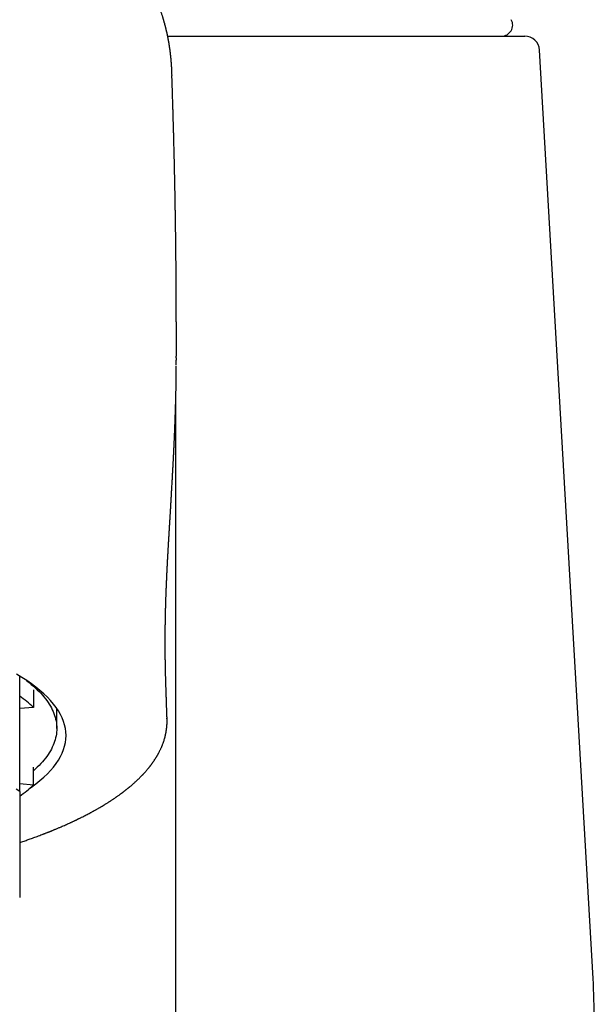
# Model space of a CAD drawing. Header units: millimetres. Extents: x 8 to 599, y 12 to 472.
# Tile 33 of 46: x 324 to 340, y 389 to 416. Entities that reach past the tile are written whole.
import ezdxf

# ---------------------------------------------------------------- set-up
doc = ezdxf.new("R2010")
doc.units = ezdxf.units.MM

msp = doc.modelspace()

# ---------------------------------------------------------------- linework, layer by layer
at = {"color": 7, "linetype": 'Continuous', "lineweight": 30}
for p, q in [((327.993, 415.325), (337.622, 415.325)), ((339.467, 389.9), (338.022, 414.948)), ((328.225, 407.316), (328.225, 407.293)), ((328.224, 406.457), (328.225, 406.584)), ((328.215, 374.782), (328.215, 405.702)), ((324, 394.942), (324, 398.058)), ((324.368, 397.691), (324.368, 397.214)), ((324.368, 397.214), (324, 397.18)), ((325, 396.646), (325, 397.187)), ((327.964, 396.919), (327.964, 396.909)), ((324.368, 395.122), (324.368, 395.6)), ((324, 395.156), (324.368, 395.122))]:
    msp.add_line(p, q, dxfattribs=at)
at = {"color": 7, "linetype": 'Continuous', "lineweight": 30, "flags": 128}
for points in [[(324.241, 395.007), (324.318, 395.061), (324.436, 395.149), (324.547, 395.239), (324.65, 395.329), (324.746, 395.42), (324.833, 395.512), (324.912, 395.604), (324.982, 395.697), (325.045, 395.791), (325.099, 395.885), (325.145, 395.979), (325.183, 396.074), (325.212, 396.169), (325.233, 396.264), (325.246, 396.359), (325.25, 396.455), (325.246, 396.55), (325.233, 396.645), (325.212, 396.74), (325.183, 396.835), (325.145, 396.93), (325.099, 397.024), (325.045, 397.118), (324.982, 397.212), (324.912, 397.305), (324.833, 397.397), (324.746, 397.489), (324.65, 397.58), (324.547, 397.671), (324.436, 397.76), (324.318, 397.849), (324.191, 397.936), (324.057, 398.023), (323.915, 398.108)], [(324.164, 397.954), (324.194, 397.931), (324.254, 397.884), (324.312, 397.836), (324.368, 397.789), (324.421, 397.741), (324.472, 397.692), (324.521, 397.644), (324.567, 397.595), (324.611, 397.546), (324.653, 397.497), (324.693, 397.448), (324.73, 397.399), (324.764, 397.349), (324.797, 397.299), (324.827, 397.25), (324.854, 397.2), (324.88, 397.15), (324.902, 397.1), (324.923, 397.049), (324.941, 396.999), (324.957, 396.949), (324.97, 396.898), (324.981, 396.848), (324.989, 396.797), (324.995, 396.747), (324.999, 396.696), (325, 396.646), (324.999, 396.595), (324.995, 396.544), (324.989, 396.494), (324.981, 396.443), (324.97, 396.393), (324.957, 396.342), (324.941, 396.292), (324.923, 396.242), (324.902, 396.191), (324.88, 396.141), (324.854, 396.091), (324.827, 396.041), (324.797, 395.992), (324.764, 395.942), (324.73, 395.892), (324.693, 395.843), (324.653, 395.794), (324.611, 395.745), (324.567, 395.696), (324.521, 395.647), (324.472, 395.599), (324.421, 395.55), (324.368, 395.503)], [(324, 394.942), (323.905, 395.005)]]:
    msp.add_lwpolyline(points, dxfattribs=at)
at = {"color": 7, "linetype": 'Continuous', "lineweight": 30}
for centre, radius, start, end in [((336.998, 415.625), 0.3, 270, 28.6049), ((337.622, 414.925), 0.4, 3.3019, 90), ((321.988, 394.706), 3.458, 46.4972, 54.4178), ((322.036, 397.572), 3.383, 305.515, 313.5901), ((319.5, 388.749), 20, 360, 3.3019)]:
    msp.add_arc(centre, radius, start, end, dxfattribs=at)
for points, knots in [([(328.108, 414.302), (328.108, 414.309), (328.107, 414.322), (328.107, 414.34), (328.106, 414.356), (328.106, 414.369), (328.105, 414.382), (328.104, 414.395), (328.104, 414.411), (328.103, 414.426), (328.102, 414.441), (328.101, 414.456), (328.1, 414.471), (328.1, 414.486), (328.098, 414.505), (328.097, 414.53), (328.095, 414.56), (328.093, 414.587), (328.091, 414.614), (328.089, 414.64), (328.086, 414.668), (328.084, 414.693), (328.082, 414.714), (328.081, 414.73), (328.079, 414.747), (328.077, 414.765), (328.076, 414.782), (328.074, 414.798), (328.072, 414.813), (328.071, 414.828), (328.069, 414.841), (328.067, 414.855), (328.066, 414.869), (328.064, 414.885), (328.062, 414.902), (328.059, 414.922), (328.056, 414.944), (328.053, 414.966), (328.05, 414.987), (328.048, 415.005), (328.045, 415.021), (328.043, 415.035), (328.041, 415.049), (328.039, 415.061), (328.038, 415.072), (328.036, 415.084), (328.033, 415.099), (328.031, 415.116), (328.028, 415.133), (328.025, 415.149), (328.022, 415.164), (328.02, 415.177), (328.018, 415.188), (328.017, 415.197), (328.015, 415.206), (328.013, 415.215), (328.011, 415.226), (328.009, 415.239), (328.006, 415.256), (328.002, 415.275), (327.998, 415.296), (327.994, 415.314), (327.991, 415.329), (327.988, 415.343), (327.986, 415.355), (327.983, 415.369), (327.98, 415.384), (327.976, 415.401), (327.972, 415.42), (327.968, 415.438), (327.964, 415.453), (327.961, 415.466), (327.958, 415.478), (327.955, 415.491), (327.952, 415.505), (327.948, 415.522), (327.943, 415.541), (327.938, 415.561), (327.933, 415.579), (327.929, 415.595), (327.926, 415.609), (327.922, 415.621), (327.919, 415.634), (327.915, 415.648), (327.911, 415.664), (327.906, 415.681), (327.902, 415.696), (327.898, 415.709), (327.896, 415.719), (327.893, 415.727), (327.891, 415.735), (327.889, 415.743), (327.886, 415.751), (327.883, 415.761), (327.88, 415.772), (327.876, 415.785), (327.872, 415.798), (327.868, 415.812), (327.864, 415.823), (327.86, 415.839), (327.853, 415.861), (327.843, 415.892), (327.832, 415.926), (327.82, 415.959), (327.81, 415.989), (327.799, 416.021), (327.788, 416.051), (327.78, 416.074), (327.775, 416.088), (327.77, 416.101), (327.764, 416.117), (327.757, 416.134), (327.75, 416.153), (327.743, 416.171), (327.737, 416.187), (327.732, 416.2), (327.727, 416.213), (327.721, 416.227), (327.714, 416.243), (327.707, 416.262), (327.699, 416.28), (327.692, 416.297), (327.686, 416.312), (327.68, 416.325), (327.674, 416.339), (327.667, 416.355), (327.66, 416.372), (327.652, 416.39), (327.644, 416.407), (327.638, 416.422), (327.632, 416.434), (327.626, 416.447), (327.619, 416.462), (327.611, 416.48), (327.601, 416.501), (327.591, 416.521), (327.583, 416.539), (327.574, 416.556), (327.565, 416.575), (327.554, 416.597), (327.544, 416.618), (327.536, 416.634), (327.53, 416.646), (327.525, 416.654), (327.52, 416.664), (327.514, 416.675), (327.507, 416.689), (327.5, 416.703), (327.492, 416.717), (327.486, 416.728), (327.481, 416.738), (327.476, 416.748), (327.47, 416.758), (327.464, 416.769), (327.457, 416.781), (327.45, 416.795), (327.441, 416.81), (327.433, 416.825), (327.425, 416.839), (327.413, 416.859), (327.398, 416.886), (327.379, 416.918), (327.359, 416.95), (327.34, 416.982), (327.319, 417.016), (327.296, 417.052), (327.275, 417.084), (327.257, 417.111), (327.243, 417.133), (327.229, 417.154), (327.214, 417.176), (327.199, 417.198), (327.182, 417.221), (327.166, 417.244), (327.151, 417.266), (327.136, 417.286), (327.122, 417.306), (327.107, 417.326), (327.09, 417.349), (327.07, 417.375), (327.045, 417.407), (327.019, 417.442), (326.991, 417.477), (326.963, 417.511), (326.933, 417.548), (326.898, 417.589), (326.86, 417.633), (326.823, 417.675), (326.788, 417.714), (326.753, 417.752), (326.717, 417.791), (326.678, 417.832), (326.635, 417.876), (326.588, 417.922), (326.541, 417.968), (326.493, 418.014), (326.445, 418.058), (326.396, 418.103), (326.346, 418.146), (326.267, 418.214), (326.157, 418.305), (326.052, 418.386), (325.985, 418.436), (325.957, 418.457), (325.929, 418.477), (325.9, 418.498), (325.869, 418.52), (325.835, 418.544), (325.801, 418.567), (325.768, 418.59), (325.737, 418.611), (325.708, 418.63), (325.679, 418.649), (325.649, 418.669), (325.618, 418.688), (325.588, 418.708), (325.557, 418.727), (325.527, 418.746), (325.495, 418.765), (325.464, 418.784), (325.433, 418.802), (325.405, 418.819), (325.379, 418.834), (325.353, 418.85), (325.326, 418.865), (325.298, 418.881), (325.267, 418.898), (325.235, 418.917), (325.202, 418.935), (325.172, 418.951), (325.143, 418.967), (325.108, 418.985), (325.062, 419.01), (325.007, 419.038), (324.953, 419.065), (324.9, 419.092), (324.846, 419.118), (324.791, 419.145), (324.735, 419.172), (324.692, 419.191), (324.659, 419.207), (324.64, 419.215), (324.619, 419.225), (324.597, 419.235), (324.579, 419.243), (324.563, 419.25), (324.548, 419.256), (324.532, 419.264), (324.515, 419.271), (324.5, 419.278), (324.485, 419.284), (324.468, 419.292), (324.448, 419.3), (324.429, 419.308), (324.411, 419.316), (324.393, 419.324), (324.373, 419.332), (324.348, 419.342), (324.32, 419.354), (324.299, 419.363), (324.288, 419.367)], [0, 0, 0, 0, 0.0047651, 0.0089041, 0.0124154, 0.0152979, 0.0175506, 0.0210847, 0.0244722, 0.0278052, 0.0310855, 0.0343142, 0.0374925, 0.040625, 0.043712, 0.0500444, 0.0562047, 0.0623208, 0.0671816, 0.0724785, 0.0782212, 0.0842335, 0.0873963, 0.0905627, 0.0938472, 0.0973223, 0.1008052, 0.1037647, 0.1067934, 0.1095453, 0.1121423, 0.1147046, 0.1173725, 0.1202198, 0.1234898, 0.1273535, 0.1314971, 0.1357889, 0.1396619, 0.1430103, 0.1459238, 0.1484501, 0.1508813, 0.1532966, 0.154966, 0.1571435, 0.159878, 0.1630925, 0.1662319, 0.1691797, 0.1719663, 0.1742277, 0.1759935, 0.1776428, 0.1792896, 0.1809046, 0.1826218, 0.1848893, 0.1877589, 0.1916618, 0.1952598, 0.1984416, 0.2011374, 0.2034035, 0.2056252, 0.2078746, 0.2104186, 0.2135353, 0.2170842, 0.2202323, 0.2228425, 0.2250007, 0.2270479, 0.2290285, 0.2314082, 0.2343115, 0.2378112, 0.2413679, 0.2446477, 0.2472978, 0.2494193, 0.2517063, 0.2537108, 0.2559731, 0.2587241, 0.2618832, 0.2646224, 0.2667524, 0.2682874, 0.269637, 0.2709856, 0.2723332, 0.2736822, 0.2753894, 0.2771604, 0.2793098, 0.2818043, 0.2841268, 0.286102, 0.2877505, 0.2922084, 0.2970115, 0.3038283, 0.3093285, 0.3135985, 0.3193016, 0.3256854, 0.3284787, 0.3308295, 0.3329209, 0.3354758, 0.3385675, 0.341863, 0.3449087, 0.347619, 0.349863, 0.3517584, 0.354018, 0.3569437, 0.3601766, 0.363311, 0.3661868, 0.3686719, 0.3708588, 0.3732051, 0.3759316, 0.378948, 0.3820539, 0.3850358, 0.3875287, 0.3895306, 0.391593, 0.3940755, 0.3969495, 0.4008381, 0.4044906, 0.4073763, 0.4098344, 0.413115, 0.4170743, 0.42062, 0.4236439, 0.4251302, 0.4264648, 0.4279134, 0.4298006, 0.4321275, 0.4347111, 0.4369099, 0.438918, 0.4404413, 0.441998, 0.4436507, 0.4454094, 0.4474759, 0.449779, 0.4523879, 0.454888, 0.4571668, 0.4592828, 0.4650421, 0.4703833, 0.4756919, 0.4809816, 0.4863375, 0.4923571, 0.4989128, 0.5025464, 0.5061072, 0.5096683, 0.5132483, 0.517017, 0.5210602, 0.5250378, 0.5286995, 0.5321121, 0.5354851, 0.5388586, 0.542233, 0.5472567, 0.5524858, 0.5587925, 0.5650885, 0.5709348, 0.5767553, 0.5846181, 0.5929264, 0.6003217, 0.60725, 0.6142135, 0.6212157, 0.628583, 0.6370463, 0.6460638, 0.6549005, 0.6637255, 0.6725385, 0.6813393, 0.6901278, 0.6989041, 0.7229757, 0.746958, 0.7517899, 0.7562727, 0.7606449, 0.7653067, 0.7704889, 0.7759376, 0.7814448, 0.7868126, 0.7917008, 0.7962404, 0.8006622, 0.8054023, 0.8102295, 0.815021, 0.8195058, 0.8243544, 0.8290154, 0.8339449, 0.8387616, 0.842858, 0.8466876, 0.8506104, 0.8547027, 0.8586191, 0.8632511, 0.8682375, 0.8731712, 0.8776415, 0.8817212, 0.8856791, 0.8928155, 0.9016038, 0.9092435, 0.9160533, 0.9240478, 0.9322615, 0.9390703, 0.947572, 0.9499989, 0.9526014, 0.9556316, 0.9586453, 0.9614378, 0.9631149, 0.9650809, 0.9674668, 0.9698804, 0.9717764, 0.9734595, 0.9760959, 0.9787558, 0.981349, 0.9839276, 0.9860214, 0.9886749, 0.9918888, 0.9956635, 1, 1, 1, 1]), ([(328.109, 414.259), (328.109, 414.263), (328.109, 414.28), (328.107, 414.296), (328.105, 414.309)], [0, 0, 0, 0, 0.2362998, 1, 1, 1, 1]), ([(328.226, 407.316), (328.226, 407.321), (328.226, 407.332), (328.226, 407.351), (328.226, 407.372), (328.226, 407.391), (328.226, 407.409), (328.226, 407.425), (328.226, 407.44), (328.226, 407.455), (328.226, 407.472), (328.226, 407.493), (328.226, 407.52), (328.226, 407.548), (328.226, 407.575), (328.226, 407.598), (328.225, 407.62), (328.225, 407.645), (328.225, 407.677), (328.225, 407.718), (328.225, 407.766), (328.225, 407.817), (328.225, 407.866), (328.225, 407.912), (328.225, 407.968), (328.224, 408.037), (328.224, 408.12), (328.224, 408.198), (328.224, 408.273), (328.223, 408.346), (328.223, 408.422), (328.222, 408.497), (328.222, 408.569), (328.222, 408.634), (328.221, 408.694), (328.221, 408.751), (328.22, 408.813), (328.22, 408.874), (328.219, 408.93), (328.219, 408.982), (328.219, 409.027), (328.218, 409.067), (328.218, 409.097), (328.218, 409.12), (328.218, 409.141), (328.217, 409.166), (328.217, 409.197), (328.217, 409.232), (328.216, 409.268), (328.216, 409.307), (328.216, 409.348), (328.215, 409.389), (328.215, 409.426), (328.214, 409.457), (328.214, 409.484), (328.214, 409.508), (328.214, 409.533), (328.213, 409.564), (328.213, 409.601), (328.212, 409.644), (328.212, 409.695), (328.211, 409.753), (328.21, 409.813), (328.21, 409.87), (328.209, 409.919), (328.208, 409.96), (328.208, 409.99), (328.208, 410.017), (328.207, 410.045), (328.207, 410.077), (328.206, 410.116), (328.206, 410.159), (328.205, 410.205), (328.204, 410.25), (328.204, 410.293), (328.203, 410.332), (328.203, 410.372), (328.202, 410.411), (328.201, 410.448), (328.201, 410.479), (328.2, 410.504), (328.2, 410.525), (328.2, 410.545), (328.199, 410.568), (328.199, 410.6), (328.198, 410.641), (328.197, 410.692), (328.196, 410.747), (328.195, 410.802), (328.194, 410.859), (328.194, 410.91), (328.193, 410.953), (328.192, 410.985), (328.192, 411.01), (328.191, 411.032), (328.191, 411.056), (328.19, 411.085), (328.19, 411.121), (328.189, 411.162), (328.188, 411.206), (328.187, 411.25), (328.186, 411.293), (328.185, 411.333), (328.185, 411.375), (328.184, 411.416), (328.183, 411.455), (328.182, 411.487), (328.182, 411.513), (328.181, 411.534), (328.181, 411.561), (328.18, 411.597), (328.179, 411.647), (328.178, 411.704), (328.176, 411.77), (328.175, 411.832), (328.174, 411.888), (328.172, 411.932), (328.172, 411.974), (328.171, 412.007), (328.17, 412.032), (328.17, 412.051), (328.169, 412.069), (328.169, 412.099), (328.168, 412.143), (328.166, 412.2), (328.165, 412.263), (328.163, 412.328), (328.161, 412.393), (328.16, 412.452), (328.158, 412.504), (328.157, 412.551), (328.156, 412.593), (328.155, 412.635), (328.154, 412.677), (328.153, 412.725), (328.151, 412.778), (328.15, 412.828), (328.149, 412.872), (328.148, 412.907), (328.147, 412.936), (328.146, 412.962), (328.145, 412.992), (328.144, 413.028), (328.143, 413.07), (328.142, 413.115), (328.141, 413.158), (328.139, 413.199), (328.138, 413.236), (328.137, 413.271), (328.136, 413.301), (328.136, 413.326), (328.135, 413.347), (328.134, 413.368), (328.134, 413.392), (328.133, 413.418), (328.132, 413.447), (328.131, 413.489), (328.129, 413.542), (328.127, 413.608), (328.125, 413.677), (328.123, 413.743), (328.121, 413.804), (328.119, 413.858), (328.118, 413.904), (328.116, 413.944), (328.115, 413.98), (328.114, 414.021), (328.112, 414.066), (328.111, 414.112), (328.109, 414.155), (328.108, 414.192), (328.107, 414.222), (328.106, 414.244), (328.106, 414.256), (328.106, 414.259)], [0, 0, 0, 0, 0.003664, 0.009954, 0.015127, 0.019218, 0.022294, 0.024858, 0.027341, 0.029743, 0.03207, 0.035666, 0.039763, 0.04433, 0.048513, 0.051968, 0.054787, 0.05788, 0.062982, 0.069029, 0.075992, 0.083685, 0.090845, 0.097246, 0.103305, 0.11501, 0.126907, 0.138591, 0.148416, 0.158626, 0.169837, 0.18057, 0.190597, 0.200757, 0.207905, 0.216152, 0.225335, 0.234059, 0.242139, 0.249448, 0.255985, 0.26162, 0.266351, 0.268698, 0.271555, 0.27518, 0.279575, 0.284729, 0.289997, 0.294982, 0.301377, 0.307239, 0.312546, 0.317143, 0.320741, 0.323778, 0.327321, 0.331725, 0.336992, 0.34312, 0.349917, 0.35898, 0.367563, 0.375666, 0.383275, 0.388568, 0.392904, 0.396334, 0.400101, 0.404749, 0.41017, 0.41644, 0.423205, 0.429952, 0.435658, 0.441347, 0.44702, 0.452675, 0.458013, 0.462509, 0.465968, 0.468689, 0.471469, 0.474739, 0.478499, 0.484999, 0.492486, 0.500267, 0.508204, 0.516299, 0.524547, 0.53008, 0.534547, 0.537947, 0.540834, 0.54421, 0.548095, 0.553328, 0.55927, 0.565705, 0.572419, 0.577992, 0.583743, 0.589673, 0.595782, 0.601513, 0.606105, 0.609668, 0.612347, 0.615154, 0.621085, 0.628083, 0.6362, 0.645581, 0.656233, 0.662633, 0.669368, 0.675404, 0.680338, 0.68344, 0.685942, 0.688521, 0.691331, 0.698713, 0.707086, 0.715978, 0.725375, 0.735047, 0.743501, 0.750704, 0.75708, 0.763569, 0.768898, 0.774853, 0.781605, 0.789154, 0.797361, 0.803166, 0.80808, 0.812102, 0.815459, 0.819359, 0.824657, 0.830822, 0.83729, 0.84393, 0.849267, 0.85471, 0.859774, 0.864041, 0.867573, 0.870343, 0.873251, 0.876576, 0.880317, 0.884474, 0.889047, 0.897873, 0.90731, 0.917358, 0.927114, 0.935522, 0.943155, 0.950266, 0.954944, 0.960173, 0.965958, 0.972299, 0.979179, 0.985622, 0.990776, 0.995036, 0.99845, 1, 1, 1, 1]), ([(328.226, 406.846), (328.226, 406.866), (328.226, 407.017), (328.226, 407.165), (328.226, 407.293)], [0, 0, 0, 0, 0.131985, 1, 1, 1, 1]), ([(328.225, 406.649), (328.225, 406.689), (328.226, 406.761), (328.226, 406.82), (328.226, 406.846)], [0, 0, 0, 0, 0.548429, 1, 1, 1, 1]), ([(328.226, 406.582), (328.226, 406.585), (328.226, 406.59), (328.226, 406.597), (328.226, 406.603), (328.226, 406.609), (328.226, 406.614), (328.226, 406.619), (328.226, 406.625), (328.226, 406.633), (328.226, 406.639), (328.226, 406.644), (328.226, 406.648), (328.226, 406.649)], [0, 0, 0, 0, 0.124926, 0.230489, 0.32414, 0.405865, 0.4763, 0.555369, 0.652499, 0.767706, 0.898476, 0.961571, 1, 1, 1, 1]), ([(327.975, 396.919), (327.975, 396.921), (327.974, 396.929), (327.974, 396.943), (327.973, 396.961), (327.973, 396.981), (327.972, 397), (327.971, 397.017), (327.971, 397.032), (327.97, 397.048), (327.969, 397.067), (327.969, 397.089), (327.968, 397.11), (327.967, 397.128), (327.967, 397.148), (327.966, 397.17), (327.965, 397.196), (327.964, 397.222), (327.963, 397.249), (327.962, 397.275), (327.962, 397.303), (327.961, 397.332), (327.96, 397.356), (327.959, 397.375), (327.959, 397.391), (327.958, 397.408), (327.958, 397.428), (327.957, 397.45), (327.956, 397.473), (327.955, 397.497), (327.954, 397.525), (327.953, 397.557), (327.952, 397.594), (327.951, 397.634), (327.95, 397.673), (327.948, 397.709), (327.947, 397.743), (327.946, 397.776), (327.945, 397.809), (327.944, 397.842), (327.943, 397.873), (327.942, 397.901), (327.941, 397.925), (327.941, 397.949), (327.94, 397.975), (327.939, 398.004), (327.938, 398.036), (327.937, 398.065), (327.936, 398.091), (327.936, 398.113), (327.935, 398.135), (327.935, 398.161), (327.934, 398.192), (327.933, 398.228), (327.933, 398.262), (327.932, 398.289), (327.931, 398.314), (327.931, 398.337), (327.931, 398.362), (327.93, 398.386), (327.93, 398.406), (327.93, 398.423), (327.929, 398.435), (327.929, 398.445), (327.929, 398.455), (327.929, 398.466), (327.929, 398.48), (327.928, 398.502), (327.928, 398.526), (327.928, 398.555), (327.927, 398.584), (327.927, 398.611), (327.927, 398.64), (327.927, 398.668), (327.926, 398.694), (327.926, 398.717), (327.926, 398.738), (327.926, 398.76), (327.926, 398.782), (327.926, 398.804), (327.926, 398.828), (327.926, 398.854), (327.926, 398.878), (327.925, 398.902), (327.925, 398.927), (327.925, 398.953), (327.925, 398.979), (327.925, 399.008), (327.925, 399.034), (327.925, 399.057), (327.926, 399.074), (327.926, 399.089), (327.926, 399.106), (327.926, 399.124), (327.926, 399.141), (327.926, 399.161), (327.926, 399.188), (327.926, 399.22), (327.926, 399.255), (327.927, 399.286), (327.927, 399.318), (327.927, 399.348), (327.928, 399.376), (327.928, 399.4), (327.928, 399.421), (327.928, 399.441), (327.929, 399.457), (327.929, 399.47), (327.929, 399.482), (327.929, 399.493), (327.929, 399.504), (327.93, 399.518), (327.93, 399.534), (327.93, 399.55), (327.93, 399.562), (327.93, 399.573), (327.931, 399.589), (327.931, 399.61), (327.932, 399.635), (327.932, 399.66), (327.933, 399.687), (327.933, 399.714), (327.934, 399.74), (327.934, 399.766), (327.935, 399.794), (327.936, 399.82), (327.936, 399.844), (327.937, 399.868), (327.937, 399.891), (327.938, 399.91), (327.938, 399.925), (327.939, 399.938), (327.939, 399.95), (327.939, 399.965), (327.94, 399.982), (327.94, 400), (327.941, 400.017), (327.941, 400.034), (327.942, 400.052), (327.943, 400.075), (327.944, 400.103), (327.945, 400.134), (327.946, 400.169), (327.947, 400.201), (327.948, 400.236), (327.949, 400.271), (327.951, 400.306), (327.952, 400.34), (327.953, 400.369), (327.954, 400.396), (327.955, 400.419), (327.956, 400.441), (327.957, 400.465), (327.958, 400.491), (327.959, 400.512), (327.959, 400.529), (327.96, 400.543), (327.961, 400.559), (327.961, 400.579), (327.962, 400.601), (327.963, 400.621), (327.964, 400.64), (327.965, 400.656), (327.965, 400.67), (327.966, 400.683), (327.967, 400.697), (327.967, 400.714), (327.968, 400.734), (327.969, 400.755), (327.97, 400.774), (327.971, 400.793), (327.972, 400.812), (327.973, 400.834), (327.974, 400.855), (327.975, 400.875), (327.976, 400.893), (327.977, 400.913), (327.978, 400.935), (327.979, 400.955), (327.98, 400.973), (327.98, 400.988), (327.981, 401.001), (327.982, 401.018), (327.983, 401.04), (327.984, 401.065), (327.986, 401.089), (327.987, 401.113), (327.988, 401.136), (327.989, 401.16), (327.99, 401.183), (327.991, 401.201), (327.992, 401.217), (327.993, 401.232), (327.994, 401.25), (327.995, 401.269), (327.996, 401.289), (327.997, 401.305), (327.998, 401.319), (327.999, 401.333), (327.999, 401.349), (328.001, 401.37), (328.002, 401.396), (328.004, 401.423), (328.005, 401.45), (328.007, 401.476), (328.008, 401.505), (328.01, 401.528), (328.011, 401.546), (328.011, 401.559), (328.012, 401.572), (328.013, 401.587), (328.014, 401.605), (328.015, 401.624), (328.016, 401.642), (328.017, 401.657), (328.018, 401.67), (328.018, 401.683), (328.019, 401.696), (328.02, 401.712), (328.021, 401.732), (328.023, 401.753), (328.024, 401.773), (328.025, 401.79), (328.026, 401.806), (328.027, 401.826), (328.028, 401.848), (328.03, 401.873), (328.031, 401.896), (328.032, 401.92), (328.034, 401.946), (328.036, 401.974), (328.037, 402.003), (328.039, 402.03), (328.04, 402.054), (328.042, 402.076), (328.043, 402.097), (328.044, 402.117), (328.046, 402.138), (328.047, 402.162), (328.049, 402.188), (328.05, 402.215), (328.052, 402.239), (328.053, 402.262), (328.055, 402.288), (328.056, 402.317), (328.058, 402.347), (328.06, 402.376), (328.062, 402.404), (328.064, 402.44), (328.066, 402.481), (328.069, 402.525), (328.071, 402.57), (328.074, 402.615), (328.077, 402.66), (328.079, 402.694), (328.08, 402.721), (328.082, 402.743), (328.083, 402.766), (328.084, 402.787), (328.085, 402.805), (328.086, 402.821), (328.087, 402.836), (328.088, 402.853), (328.089, 402.874), (328.091, 402.896), (328.092, 402.929), (328.095, 402.978), (328.099, 403.04), (328.103, 403.104), (328.106, 403.165), (328.109, 403.223), (328.113, 403.284), (328.116, 403.341), (328.118, 403.386), (328.12, 403.415), (328.121, 403.436), (328.123, 403.459), (328.124, 403.481), (328.125, 403.5), (328.126, 403.516), (328.126, 403.531), (328.127, 403.547), (328.128, 403.565), (328.129, 403.585), (328.131, 403.608), (328.132, 403.63), (328.133, 403.651), (328.134, 403.67), (328.135, 403.688), (328.136, 403.706), (328.137, 403.726), (328.138, 403.747), (328.139, 403.767), (328.14, 403.785), (328.141, 403.801), (328.142, 403.816), (328.143, 403.832), (328.144, 403.852), (328.145, 403.875), (328.146, 403.899), (328.147, 403.922), (328.148, 403.94), (328.149, 403.956), (328.15, 403.972), (328.151, 403.989), (328.152, 404.009), (328.153, 404.03), (328.154, 404.05), (328.155, 404.068), (328.155, 404.083), (328.156, 404.096), (328.157, 404.11), (328.157, 404.126), (328.158, 404.144), (328.159, 404.164), (328.16, 404.185), (328.161, 404.203), (328.162, 404.219), (328.163, 404.233), (328.163, 404.248), (328.164, 404.265), (328.165, 404.285), (328.166, 404.308), (328.167, 404.33), (328.168, 404.349), (328.169, 404.37), (328.17, 404.395), (328.172, 404.426), (328.173, 404.459), (328.175, 404.494), (328.176, 404.526), (328.177, 404.555), (328.179, 404.584), (328.18, 404.614), (328.181, 404.645), (328.182, 404.673), (328.183, 404.695), (328.184, 404.713), (328.185, 404.728), (328.185, 404.746), (328.186, 404.765), (328.187, 404.785), (328.188, 404.802), (328.188, 404.817), (328.189, 404.831), (328.189, 404.846), (328.19, 404.863), (328.191, 404.882), (328.191, 404.902), (328.192, 404.922), (328.193, 404.953), (328.195, 404.997), (328.197, 405.048), (328.198, 405.099), (328.2, 405.147), (328.202, 405.2), (328.203, 405.249), (328.205, 405.302), (328.206, 405.341), (328.207, 405.368), (328.207, 405.38), (328.207, 405.39), (328.208, 405.4), (328.208, 405.41), (328.208, 405.42), (328.209, 405.431), (328.209, 405.443), (328.209, 405.455), (328.21, 405.47), (328.21, 405.485), (328.21, 405.502), (328.211, 405.517), (328.211, 405.529), (328.211, 405.539), (328.212, 405.547), (328.212, 405.555), (328.212, 405.564), (328.212, 405.575), (328.213, 405.588), (328.213, 405.604), (328.213, 405.621), (328.214, 405.636), (328.214, 405.654), (328.215, 405.674), (328.215, 405.698), (328.216, 405.722), (328.216, 405.748), (328.217, 405.772), (328.217, 405.793), (328.217, 405.81), (328.218, 405.826), (328.218, 405.842), (328.218, 405.858), (328.219, 405.873), (328.219, 405.886), (328.219, 405.897), (328.219, 405.909), (328.219, 405.921), (328.22, 405.934), (328.22, 405.949), (328.22, 405.964), (328.22, 405.977), (328.221, 405.989), (328.221, 406.001), (328.221, 406.014), (328.221, 406.028), (328.221, 406.044), (328.222, 406.059), (328.222, 406.073), (328.222, 406.085), (328.222, 406.096), (328.222, 406.108), (328.222, 406.122), (328.223, 406.135), (328.223, 406.148), (328.223, 406.16), (328.223, 406.17), (328.223, 406.181), (328.223, 406.192), (328.223, 406.204), (328.223, 406.219), (328.224, 406.235), (328.224, 406.25), (328.224, 406.265), (328.224, 406.279), (328.224, 406.295), (328.224, 406.311), (328.224, 406.326), (328.225, 406.338), (328.225, 406.349), (328.225, 406.358), (328.225, 406.366), (328.225, 406.376), (328.225, 406.394), (328.225, 406.414), (328.225, 406.428), (328.225, 406.433)], [0, 0, 0, 0, 0.000559, 0.001793, 0.003297, 0.004842, 0.006398, 0.007835, 0.008954, 0.00994, 0.011526, 0.013438, 0.015117, 0.016428, 0.01786, 0.019668, 0.021677, 0.024037, 0.025859, 0.027814, 0.030092, 0.032452, 0.034546, 0.035706, 0.036904, 0.038194, 0.039699, 0.041489, 0.04332, 0.04483, 0.047223, 0.049568, 0.05235, 0.055706, 0.05872, 0.061322, 0.063837, 0.066495, 0.068905, 0.071557, 0.074184, 0.076287, 0.078158, 0.080004, 0.08206, 0.084472, 0.087271, 0.089885, 0.091865, 0.093645, 0.095413, 0.097392, 0.100069, 0.103161, 0.106062, 0.108326, 0.109771, 0.111958, 0.114143, 0.115848, 0.117851, 0.119031, 0.120038, 0.120865, 0.121539, 0.122452, 0.123722, 0.12507, 0.127753, 0.129811, 0.132159, 0.134892, 0.136681, 0.1393, 0.141756, 0.143251, 0.144982, 0.146842, 0.148691, 0.150418, 0.152349, 0.154695, 0.156683, 0.158428, 0.160649, 0.162894, 0.165001, 0.167202, 0.169974, 0.171687, 0.172977, 0.17414, 0.175558, 0.177101, 0.178634, 0.180032, 0.182157, 0.185277, 0.188355, 0.190828, 0.193368, 0.196329, 0.19864, 0.200433, 0.202455, 0.20414, 0.205473, 0.206565, 0.207564, 0.20847, 0.209319, 0.210535, 0.212093, 0.213476, 0.214486, 0.215283, 0.216227, 0.218677, 0.220874, 0.222652, 0.225187, 0.227699, 0.229854, 0.231811, 0.234666, 0.236945, 0.238708, 0.241076, 0.243202, 0.244643, 0.246179, 0.247068, 0.248104, 0.249368, 0.250861, 0.252577, 0.254145, 0.25537, 0.257106, 0.259029, 0.261232, 0.264656, 0.267173, 0.27059, 0.273262, 0.276363, 0.279901, 0.282653, 0.285429, 0.287848, 0.289845, 0.291505, 0.293878, 0.296351, 0.298379, 0.299621, 0.300798, 0.302195, 0.304084, 0.306216, 0.308077, 0.30965, 0.311159, 0.312461, 0.313566, 0.314701, 0.31624, 0.318165, 0.320241, 0.32185, 0.323422, 0.325347, 0.32721, 0.329265, 0.331149, 0.332664, 0.334391, 0.336615, 0.338583, 0.340134, 0.341388, 0.342647, 0.343935, 0.345997, 0.348632, 0.350943, 0.352751, 0.354953, 0.357382, 0.3596, 0.361235, 0.362605, 0.363909, 0.365532, 0.367485, 0.369389, 0.370885, 0.372103, 0.373367, 0.374817, 0.376462, 0.379289, 0.382043, 0.38418, 0.386743, 0.389553, 0.392094, 0.393386, 0.394579, 0.395733, 0.397156, 0.398892, 0.400735, 0.402537, 0.403923, 0.405079, 0.406241, 0.40744, 0.408914, 0.410801, 0.41302, 0.41494, 0.416429, 0.417821, 0.419744, 0.421897, 0.42433, 0.426752, 0.428692, 0.431137, 0.433953, 0.436995, 0.439425, 0.441722, 0.443856, 0.445818, 0.447595, 0.449513, 0.451869, 0.454662, 0.457193, 0.459445, 0.461513, 0.463977, 0.466716, 0.469839, 0.472621, 0.47508, 0.477953, 0.482801, 0.487033, 0.490963, 0.49583, 0.500341, 0.504043, 0.505931, 0.508143, 0.510603, 0.512733, 0.514423, 0.51598, 0.517446, 0.519081, 0.521093, 0.523482, 0.525762, 0.531053, 0.538389, 0.544417, 0.550562, 0.557149, 0.562333, 0.569629, 0.574852, 0.576631, 0.578867, 0.581456, 0.583792, 0.58578, 0.587503, 0.589078, 0.590637, 0.592497, 0.594766, 0.597193, 0.599814, 0.601973, 0.603961, 0.605914, 0.607755, 0.609998, 0.612429, 0.614565, 0.616519, 0.618208, 0.619863, 0.62153, 0.623594, 0.626158, 0.629212, 0.631684, 0.633634, 0.635427, 0.636982, 0.638849, 0.641124, 0.64373, 0.646061, 0.647988, 0.649564, 0.651139, 0.652602, 0.654296, 0.656375, 0.658841, 0.661372, 0.663433, 0.665078, 0.666626, 0.668228, 0.670254, 0.672605, 0.675309, 0.678062, 0.68033, 0.682195, 0.685368, 0.688935, 0.693013, 0.697256, 0.701153, 0.704629, 0.707571, 0.711299, 0.715379, 0.71884, 0.721758, 0.723354, 0.725148, 0.727335, 0.729914, 0.732455, 0.734607, 0.736369, 0.737986, 0.739885, 0.742, 0.74435, 0.746938, 0.749662, 0.752034, 0.758966, 0.766533, 0.771999, 0.779245, 0.785728, 0.793226, 0.799625, 0.807619, 0.809681, 0.8113, 0.812602, 0.813961, 0.815401, 0.816922, 0.818526, 0.820159, 0.822019, 0.824108, 0.826427, 0.828976, 0.831413, 0.833136, 0.834519, 0.835621, 0.836838, 0.838245, 0.839843, 0.841633, 0.84437, 0.847012, 0.849435, 0.851637, 0.855168, 0.858878, 0.862916, 0.867117, 0.871448, 0.87462, 0.87743, 0.879893, 0.882578, 0.88578, 0.888201, 0.890375, 0.892295, 0.894059, 0.896155, 0.898602, 0.901416, 0.904055, 0.906266, 0.908431, 0.910604, 0.912871, 0.915413, 0.91833, 0.921578, 0.924118, 0.926261, 0.928154, 0.930401, 0.933064, 0.935871, 0.938337, 0.940642, 0.942627, 0.94469, 0.94687, 0.949166, 0.952346, 0.955706, 0.958964, 0.96193, 0.96484, 0.968212, 0.972066, 0.975314, 0.978138, 0.980448, 0.982245, 0.984064, 0.986395, 0.98924, 0.996682, 1, 1, 1, 1]), ([(324, 393.567), (324.02, 393.573), (324.078, 393.593), (324.173, 393.626), (324.27, 393.66), (324.349, 393.689), (324.412, 393.712), (324.476, 393.735), (324.541, 393.759), (324.593, 393.779), (324.633, 393.795), (324.66, 393.805), (324.687, 393.816), (324.713, 393.826), (324.738, 393.836), (324.759, 393.844), (324.776, 393.851), (324.789, 393.856), (324.799, 393.86), (324.808, 393.864), (324.818, 393.867), (324.83, 393.873), (324.847, 393.879), (324.866, 393.887), (324.889, 393.896), (324.915, 393.907), (324.942, 393.918), (324.987, 393.937), (325.045, 393.961), (325.113, 393.99), (325.176, 394.018), (325.233, 394.043), (325.29, 394.068), (325.336, 394.089), (325.372, 394.106), (325.398, 394.118), (325.424, 394.13), (325.45, 394.142), (325.474, 394.153), (325.495, 394.163), (325.513, 394.172), (325.526, 394.178), (325.536, 394.183), (325.545, 394.187), (325.554, 394.192), (325.566, 394.197), (325.581, 394.205), (325.599, 394.213), (325.62, 394.224), (325.644, 394.235), (325.682, 394.255), (325.733, 394.28), (325.793, 394.311), (325.847, 394.339), (325.891, 394.363), (325.926, 394.381), (325.953, 394.396), (325.977, 394.409), (326, 394.422), (326.022, 394.434), (326.046, 394.447), (326.071, 394.462), (326.099, 394.478), (326.13, 394.495), (326.171, 394.519), (326.222, 394.549), (326.271, 394.578), (326.307, 394.601), (326.333, 394.617), (326.358, 394.632), (326.382, 394.647), (326.404, 394.661), (326.427, 394.676), (326.448, 394.69), (326.47, 394.704), (326.493, 394.719), (326.517, 394.735), (326.54, 394.751), (326.563, 394.766), (326.584, 394.78), (326.609, 394.797), (326.636, 394.816), (326.665, 394.837), (326.691, 394.856), (326.711, 394.87), (326.727, 394.882), (326.739, 394.891), (326.75, 394.899), (326.761, 394.907), (326.773, 394.917), (326.788, 394.927), (326.804, 394.939), (326.821, 394.953), (326.839, 394.966), (326.857, 394.98), (326.874, 394.994), (326.893, 395.009), (326.911, 395.024), (326.93, 395.038), (326.946, 395.052), (326.961, 395.064), (326.977, 395.077), (326.994, 395.091), (327.014, 395.108), (327.035, 395.127), (327.059, 395.147), (327.082, 395.168), (327.107, 395.19), (327.134, 395.215), (327.165, 395.244), (327.197, 395.275), (327.229, 395.305), (327.256, 395.332), (327.278, 395.355), (327.295, 395.373), (327.312, 395.39), (327.327, 395.405), (327.341, 395.421), (327.356, 395.437), (327.373, 395.456), (327.392, 395.477), (327.411, 395.499), (327.431, 395.523), (327.449, 395.544), (327.464, 395.562), (327.476, 395.577), (327.488, 395.591), (327.498, 395.604), (327.508, 395.616), (327.518, 395.629), (327.528, 395.642), (327.54, 395.658), (327.552, 395.674), (327.565, 395.691), (327.577, 395.708), (327.589, 395.725), (327.606, 395.75), (327.629, 395.783), (327.651, 395.816), (327.667, 395.842), (327.678, 395.86), (327.69, 395.88), (327.702, 395.899), (327.712, 395.918), (327.722, 395.935), (327.732, 395.951), (327.741, 395.969), (327.754, 395.992), (327.768, 396.02), (327.783, 396.05), (327.797, 396.079), (327.81, 396.107), (327.82, 396.131), (327.83, 396.152), (327.837, 396.17), (327.845, 396.188), (327.852, 396.207), (327.863, 396.236), (327.877, 396.275), (327.893, 396.322), (327.908, 396.372), (327.918, 396.409), (327.925, 396.437), (327.929, 396.453), (327.933, 396.47), (327.937, 396.488), (327.941, 396.506), (327.944, 396.522), (327.947, 396.539), (327.951, 396.558), (327.954, 396.578), (327.957, 396.599), (327.96, 396.619), (327.963, 396.64), (327.966, 396.662), (327.968, 396.685), (327.97, 396.708), (327.972, 396.731), (327.973, 396.752), (327.974, 396.772), (327.975, 396.791), (327.976, 396.805), (327.976, 396.816), (327.976, 396.823), (327.976, 396.833), (327.976, 396.846), (327.976, 396.86), (327.976, 396.877), (327.976, 396.896), (327.975, 396.91), (327.975, 396.917)], [0, 0, 0, 0, 0.008024, 0.023682, 0.039061, 0.048111, 0.057027, 0.065847, 0.075102, 0.084965, 0.088733, 0.092583, 0.096515, 0.100526, 0.104237, 0.107391, 0.109854, 0.111822, 0.113295, 0.114363, 0.115736, 0.117666, 0.120097, 0.12303, 0.126464, 0.1304, 0.134735, 0.139049, 0.150557, 0.161548, 0.170922, 0.179892, 0.188852, 0.198015, 0.202187, 0.206399, 0.210653, 0.214947, 0.21916, 0.222709, 0.225616, 0.227882, 0.229506, 0.230596, 0.232113, 0.234139, 0.236674, 0.239718, 0.243271, 0.247333, 0.251858, 0.26313, 0.2736, 0.283269, 0.292136, 0.297291, 0.302108, 0.306587, 0.310728, 0.314626, 0.318909, 0.323691, 0.328973, 0.334755, 0.340837, 0.352623, 0.36418, 0.36945, 0.37462, 0.379604, 0.384402, 0.389014, 0.39344, 0.398176, 0.402432, 0.407157, 0.412296, 0.417333, 0.422145, 0.426732, 0.431095, 0.438189, 0.444598, 0.450364, 0.455505, 0.458416, 0.461081, 0.4635, 0.465936, 0.468938, 0.472173, 0.47589, 0.480041, 0.484275, 0.488515, 0.492763, 0.497018, 0.501708, 0.506285, 0.510434, 0.51414, 0.517402, 0.521872, 0.526921, 0.532604, 0.538722, 0.544813, 0.550857, 0.558553, 0.566983, 0.576115, 0.585155, 0.593803, 0.599253, 0.604499, 0.609385, 0.613892, 0.618028, 0.622266, 0.627838, 0.633876, 0.640199, 0.646796, 0.653425, 0.657678, 0.661861, 0.665863, 0.669504, 0.672782, 0.675907, 0.679717, 0.683969, 0.688645, 0.693339, 0.697894, 0.702309, 0.706595, 0.718022, 0.728954, 0.733432, 0.7383, 0.74356, 0.748876, 0.753731, 0.758043, 0.762178, 0.766836, 0.772049, 0.780082, 0.788036, 0.795515, 0.802488, 0.809042, 0.81391, 0.818506, 0.822844, 0.827537, 0.832841, 0.84441, 0.856939, 0.86771, 0.880761, 0.884521, 0.888077, 0.892322, 0.897016, 0.901346, 0.905248, 0.90902, 0.913679, 0.918746, 0.923785, 0.928739, 0.933512, 0.938815, 0.944448, 0.9502, 0.955457, 0.960645, 0.965347, 0.970005, 0.974121, 0.975558, 0.977399, 0.97979, 0.982732, 0.986223, 0.990264, 0.994857, 1, 1, 1, 1]), ([(324, 394.942), (324, 394.868), (324, 394.72), (324, 394.508), (324, 394.304), (324, 394.108), (324, 393.92), (324, 393.741), (324, 393.576), (324, 393.424), (324, 393.284), (324, 393.152), (324, 393.027), (324, 392.91), (324, 392.801), (324, 392.699), (324, 392.605), (324, 392.519), (324, 392.44), (324, 392.368), (324, 392.304), (324, 392.248), (324, 392.2), (324, 392.157), (324, 392.12), (324, 392.099), (324, 392.089)], [0, 0, 0, 0, 0.045746, 0.091275, 0.136584, 0.181678, 0.226568, 0.271271, 0.315809, 0.356514, 0.397125, 0.437668, 0.478169, 0.518655, 0.559155, 0.599694, 0.640301, 0.680999, 0.721812, 0.762761, 0.803863, 0.842769, 0.881833, 0.921059, 0.960449, 1, 1, 1, 1])]:
    msp.add_open_spline(points, degree=3, knots=knots, dxfattribs=at)

doc.saveas('drawing.dxf')
